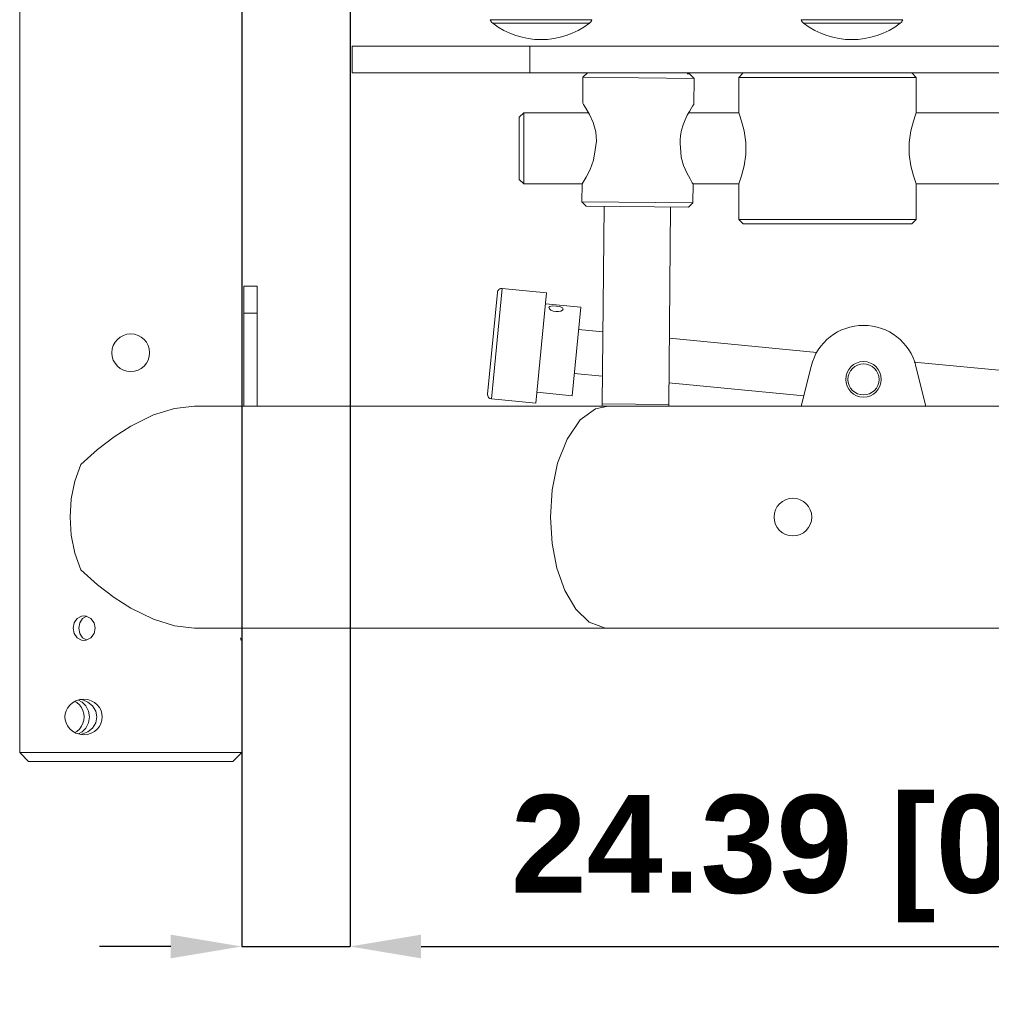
# Model space of a CAD drawing. Header units: millimetres. Extents: x 3925 to 5043, y -86 to 778.
# Tile 23 of 158: x 4326 to 4380, y 200 to 255. Entities that reach past the tile are written whole.
import ezdxf

# ---------------------------------------------------------------- set-up
doc = ezdxf.new("R2010")
doc.units = ezdxf.units.MM
doc.header["$LTSCALE"] = 46.255
doc.header["$PDMODE"] = 3
doc.header["$PDSIZE"] = 1
doc.layers.get('Defpoints').update_dxf_attribs({"linetype": 'CONTINUOUS'})
for name, color, linetype in [('140-154101-01_RIGGDXF_DIMENSION', 7, 'CONTINUOUS'), ('140-154101-0DXF_CONTINUOUS_LINE', 7, 'CONTINUOUS'), ('RUBBER-FOOT-DXF_CONTINUOUS_LINE', 7, 'CONTINUOUS')]:
    doc.layers.add(name, color=color, linetype=linetype)
doc.styles.add('SLDTEXTSTYLE0', font='arialbd.ttf', dxfattribs={"height": 5.5})
doc.dimstyles.new('SLDDIMSTYLE2', dxfattribs={"dimtxt": 5.650301, "dimasz": 4.572, "dimexe": 0, "dimexo": 0.0625, "dimgap": 1.412575, "dimtad": 0, "dimtih": 1, "dimtoh": 1, "dimlfac": 3.5, "dimrnd": 1e-09, "dimzin": 4, "dimdsep": 46, "dimtxsty": 'SLDTEXTSTYLE0', "dimsah": 1, "dimcen": 0.09, "dimadec": 0, "dimazin": 1, "dimtol": 1, "dimtp": 0.5, "dimtm": 0.5, "dimtfac": 1, "dimtdec": 1, "dimtofl": 0, "dimtmove": 0, "dimatfit": 3, "dimfxl": 1, "dimfrac": 2, "dimtolj": 1, "dimarcsym": 0})

# ---------------------------------------------------------------- blocks, each defined once
blk = doc.blocks.new('*D67')
at = {"layer": '140-154101-01_RIGGDXF_DIMENSION', "color": 0, "linetype": 'Continuous', "lineweight": -2}
for p, q in [((4338.113, 271.493), (4338.113, 203.012)), ((4344.211, 266.215), (4344.211, 203.012)), ((4334.113, 203.012), (4330.113, 203.012)), ((4338.113, 203.012), (4344.211, 203.012)), ((4348.211, 203.012), (4395.731, 203.012))]:
    blk.add_line(p, q, dxfattribs=at)
at = {"layer": '140-154101-01_RIGGDXF_DIMENSION', "color": 0, "linetype": 'Continuous'}
for points in [[(4334.113, 203.678), (4334.113, 202.345), (4338.113, 203.012)], [(4348.211, 203.678), (4348.211, 202.345), (4344.211, 203.012)]]:
    blk.add_solid(points, dxfattribs=at)
at = {"layer": 'Defpoints', "color": 0, "linetype": 'Continuous'}
for p in [(4338.113, 271.556), (4344.211, 266.277), (4344.211, 203.012)]:
    blk.add_point(p, dxfattribs=at)
at = {"layer": '140-154101-01_RIGGDXF_DIMENSION', "color": 0, "linetype": 'Continuous', "insert": (4373.971, 207.96), "char_height": 5.5, "attachment_point": 5, "style": 'SLDTEXTSTYLE0'}
blk.add_mtext('\\A1;24.39 [0.96]', dxfattribs=at)

msp = doc.modelspace()

# ---------------------------------------------------------------- linework, layer by layer
at = {"layer": '140-154101-0DXF_CONTINUOUS_LINE', "color": 7, "linetype": 'Continuous', "lineweight": 0}
for p, q in [((4325.6129, 325.1807), (4325.6129, 213.9307)), ((4338.1129, 309.6807), (4338.1129, 233.4307)), ((4344.336, 253.6807), (4344.336, 252.1807)), ((4344.336, 253.6807), (4477.836, 253.6807)), ((4354.336, 253.6807), (4354.336, 252.1807)), ((4344.336, 252.1807), (4477.836, 252.1807)), ((4357.5744, 252.1806), (4357.3221, 251.933)), ((4366.336, 252.1807), (4366.086, 251.9307)), ((4376.086, 251.9307), (4375.836, 252.1807)), ((4357.3086, 250.483), (4357.3221, 251.933)), ((4363.5719, 251.8748), (4357.3221, 251.933)), ((4363.3242, 252.1272), (4363.181, 252.1285)), ((4363.5719, 251.8748), (4363.3242, 252.1272)), ((4363.5719, 251.8748), (4363.5581, 250.3984)), ((4366.086, 249.9307), (4366.086, 251.9307)), ((4376.086, 251.9307), (4366.086, 251.9307)), ((4376.086, 251.9307), (4376.086, 249.9307)), ((4363.5426, 250.3751), (4363.5581, 250.3984)), ((4353.7379, 249.6807), (4353.9879, 249.9307)), ((4353.7379, 249.6807), (4353.7379, 246.1807)), ((4353.9879, 249.9307), (4353.9879, 245.9307)), ((4357.6416, 249.9307), (4353.9879, 249.9307)), ((4366.086, 249.9307), (4363.2688, 249.9307)), ((4394.211, 249.9307), (4376.086, 249.9307)), ((4358.0831, 248.3445), (4358.0066, 247.8475)), ((4353.9879, 245.9307), (4353.7379, 246.1807)), ((4353.9879, 245.9307), (4357.2663, 245.9307)), ((4357.257, 244.9333), (4357.2663, 245.9307)), ((4363.5166, 245.9307), (4363.5068, 244.8751)), ((4363.5166, 245.9307), (4366.086, 245.9307)), ((4366.086, 243.9307), (4366.086, 245.9307)), ((4376.086, 245.9307), (4394.211, 245.9307)), ((4376.086, 245.9307), (4376.086, 243.9307)), ((4357.5047, 244.681), (4357.257, 244.9333)), ((4363.5068, 244.8751), (4357.257, 244.9333)), ((4357.5047, 244.681), (4363.2544, 244.6275)), ((4358.5046, 244.6717), (4358.4012, 233.5471)), ((4362.151, 233.5123), (4362.2545, 244.6368)), ((4363.5068, 244.8751), (4363.2544, 244.6275)), ((4366.086, 243.9307), (4366.336, 243.6807)), ((4376.086, 243.9307), (4366.086, 243.9307)), ((4375.836, 243.6807), (4376.086, 243.9307)), ((4366.336, 243.6807), (4375.836, 243.6807)), ((4338.2379, 240.1807), (4338.9879, 240.1807)), ((4338.2379, 240.1802), (4338.2379, 233.4307)), ((4338.9879, 233.4307), (4338.9879, 240.1802)), ((4352.1718, 233.8277), (4352.7768, 240.0484)), ((4352.7768, 240.0484), (4355.265, 239.8063)), ((4352.5037, 239.8233), (4351.9472, 234.1012)), ((4355.265, 239.8059), (4354.66, 233.5861)), ((4357.1952, 238.9907), (4355.2045, 239.1843)), ((4355.8201, 239.057), (4356.0191, 239.0246)), ((4356.0191, 239.0246), (4356.1646, 238.9679)), ((4356.1646, 238.9679), (4356.2113, 238.8929)), ((4356.1732, 238.8311), (4356.2113, 238.8929)), ((4356.7111, 234.0144), (4357.1951, 238.9904)), ((4338.2379, 238.6603), (4338.9879, 238.6603)), ((4356.0796, 238.779), (4356.1732, 238.8311)), ((4358.439, 237.6138), (4357.0741, 237.7465)), ((4370.4774, 236.4429), (4362.1858, 237.2494)), ((4369.6045, 233.4307), (4370.1599, 235.6648)), ((4395.2581, 234.0326), (4375.9693, 235.9087)), ((4376.0658, 235.6648), (4376.6212, 233.4307)), ((4358.4157, 235.1043), (4356.8321, 235.2583)), ((4369.7466, 234.0022), (4362.1624, 234.7398)), ((4356.7111, 234.0141), (4354.7205, 234.2078)), ((4335.4477, 233.4307), (4358.7373, 233.4307)), ((4352.1718, 233.8277), (4354.66, 233.5857)), ((4358.4012, 233.5471), (4362.151, 233.5123)), ((4358.739, 233.4307), (4409.3326, 233.4307)), ((4328.992, 221.2293), (4328.9336, 220.9307)), ((4329.1573, 221.4684), (4328.992, 221.2293)), ((4329.401, 221.601), (4329.1573, 221.4684)), ((4328.673, 220.6326), (4328.6144, 220.9307)), ((4328.8398, 220.3926), (4328.673, 220.6326)), ((4328.9336, 220.9307), (4328.9918, 220.6324)), ((4328.9918, 220.6324), (4329.1567, 220.3934)), ((4335.4477, 220.9307), (4463.7369, 220.9307)), ((4338.1129, 220.5112), (4338.1112, 220.9307)), ((4329.1567, 220.3934), (4329.3816, 220.2708)), ((4338.0369, 220.3938), (4338.0737, 220.2607)), ((4338.0737, 220.2607), (4338.0888, 220.2432)), ((4338.1129, 220.5112), (4338.1129, 213.9307)), ((4328.7256, 215.0538), (4328.8332, 215.1184)), ((4326.1129, 213.4307), (4325.6129, 213.9307)), ((4325.6129, 213.9307), (4338.1129, 213.9307)), ((4337.6129, 213.4307), (4338.1129, 213.9307)), ((4326.1134, 213.4307), (4337.6124, 213.4307))]:
    msp.add_line(p, q, dxfattribs=at)
for points in [[(4357.3086, 250.483), (4357.3575, 250.4086), (4357.4896, 250.1989), (4357.69, 249.8452)], [(4363.1945, 249.7982), (4363.3158, 250.0144), (4363.4186, 250.1835), (4363.4955, 250.3037), (4363.5426, 250.3751)], [(4357.69, 249.8452), (4357.9001, 249.3821), (4358.0462, 248.8668), (4358.0831, 248.3445)], [(4362.7828, 248.3875), (4362.8032, 248.6667), (4362.8605, 248.9633), (4362.9517, 249.2598), (4363.0677, 249.5425), (4363.1945, 249.7982)], [(4366.086, 249.9307), (4366.1314, 249.8142), (4366.2533, 249.4651), (4366.3982, 248.9182), (4366.491, 248.2679), (4366.491, 247.5934), (4366.3982, 246.9431), (4366.2533, 246.3962), (4366.1314, 246.0471), (4366.086, 245.9307)], [(4376.086, 245.9307), (4376.0405, 246.0471), (4375.9186, 246.3962), (4375.7737, 246.9431), (4375.6809, 247.5934), (4375.6809, 248.2679), (4375.7737, 248.9182), (4375.9186, 249.4651), (4376.0405, 249.8142), (4376.086, 249.9307)], [(4362.8125, 247.9875), (4362.7891, 248.187), (4362.7828, 248.3875)], [(4358.0066, 247.8475), (4357.9147, 247.2748), (4357.7216, 246.7465), (4357.4994, 246.3127), (4357.3281, 246.0272), (4357.2663, 245.9307)], [(4363.5166, 245.9307), (4363.4725, 246.0013), (4363.3457, 246.2143), (4363.1673, 246.5497), (4362.988, 246.9684), (4362.8551, 247.4465), (4362.8125, 247.9875)], [(4355.4046, 238.9714), (4355.4636, 239.0354), (4355.6196, 239.0636), (4355.8201, 239.057)], [(4355.4046, 238.9714), (4355.4296, 238.904), (4355.5089, 238.8361), (4355.6344, 238.7788), (4355.7899, 238.7466)], [(4355.7899, 238.7466), (4355.9459, 238.7478), (4356.0796, 238.779)], [(4331.8629, 232.3004), (4333.1525, 232.9299), (4334.3343, 233.3006), (4335.4478, 233.4307)], [(4358.7373, 233.4307), (4358.0266, 233.2795), (4357.1666, 232.6535), (4356.4236, 231.5736), (4355.8933, 230.2149), (4355.5849, 228.7222), (4355.4843, 227.1807)], [(4329.0602, 230.1492), (4329.9853, 230.9869), (4330.9287, 231.707), (4331.8629, 232.3004)], [(4329.0602, 230.1492), (4328.722, 229.2057), (4328.5154, 228.2071), (4328.4459, 227.1807)], [(4328.4459, 227.1807), (4328.5154, 226.1542), (4328.722, 225.1556), (4329.0602, 224.2121)], [(4355.4843, 227.1807), (4355.5781, 225.6906), (4355.8511, 224.2977), (4356.2974, 223.0472), (4356.9256, 221.9901), (4357.6756, 221.2731), (4358.534, 220.9429), (4358.7384, 220.9307)], [(4331.8629, 222.061), (4330.9287, 222.6543), (4329.9853, 223.3744), (4329.0602, 224.2121)], [(4335.4477, 220.9307), (4334.3245, 221.0628), (4333.1475, 221.4334), (4331.8629, 222.061)], [(4328.6144, 220.9307), (4328.673, 221.2287), (4328.8392, 221.4682)], [(4328.8392, 221.4682), (4329.0831, 221.6008), (4329.2216, 221.6182)], [(4329.2216, 221.6182), (4329.3605, 221.601), (4329.6157, 221.4686), (4329.7959, 221.2289), (4329.8606, 220.9307)], [(4329.8606, 220.9307), (4329.7963, 220.6334), (4329.6169, 220.3938), (4329.3622, 220.2607), (4329.2216, 220.2432)], [(4329.2216, 220.2432), (4329.0848, 220.2601), (4328.8398, 220.3926)], [(4328.1628, 215.9307), (4328.178, 216.0983), (4328.2257, 216.2683), (4328.3086, 216.4345), (4328.4291, 216.5911), (4328.5884, 216.7299), (4328.78, 216.8382), (4328.9955, 216.9072), (4329.2215, 216.9307)], [(4329.1682, 216.293), (4329.0862, 216.4624), (4328.9718, 216.6163), (4328.8283, 216.7466), (4328.7255, 216.8074)], [(4328.9204, 216.8831), (4329.126, 216.7717), (4329.3376, 216.5578)], [(4329.953, 215.9307), (4329.8924, 216.2616), (4329.7137, 216.5579), (4329.4511, 216.7718), (4329.1668, 216.8874), (4329.0233, 216.91)], [(4329.2215, 216.9307), (4329.4399, 216.9085), (4329.6451, 216.8444), (4329.8284, 216.743), (4329.9821, 216.612), (4330.1039, 216.4573), (4330.1903, 216.288), (4330.2416, 216.1099), (4330.2582, 215.9307)], [(4329.2337, 215.9344), (4329.2172, 216.1146), (4329.1682, 216.293)], [(4329.3376, 216.5578), (4329.4872, 216.2617), (4329.5389, 215.9307)], [(4329.2215, 214.9307), (4328.9933, 214.9546), (4328.7794, 215.0234), (4328.588, 215.1317), (4328.4295, 215.2698), (4328.309, 215.4262), (4328.2259, 215.5925), (4328.178, 215.7631), (4328.1628, 215.9307)], [(4329.17, 215.5734), (4329.218, 215.7514), (4329.2337, 215.9306)], [(4330.2582, 215.9307), (4330.2413, 215.7502), (4330.1896, 215.5715), (4330.1025, 215.4017), (4329.9801, 215.2472), (4329.8255, 215.1164), (4329.6422, 215.0157), (4329.4369, 214.9522), (4329.2215, 214.9307)], [(4329.5389, 215.9307), (4329.4872, 215.5996), (4329.3376, 215.3035)], [(4329.4511, 215.0895), (4329.7137, 215.3034), (4329.8924, 215.5997), (4329.953, 215.9307)], [(4328.8332, 215.1184), (4328.9758, 215.2494), (4329.0893, 215.4041), (4329.17, 215.5734)], [(4329.3376, 215.3035), (4329.126, 215.0896), (4328.9202, 214.9781)], [(4329.024, 214.9514), (4329.1668, 214.9739), (4329.4511, 215.0895)]]:
    msp.add_lwpolyline(points, dxfattribs=at)
for centre, radius in [((4331.8629, 236.4307), 1.0625), ((4373.1129, 234.9307), 1), ((4373.1129, 234.9307), 0.875), ((4369.1379, 227.1807), 1.0625)]:
    msp.add_circle(centre, radius, dxfattribs=at)
for centre, radius, start, end in [((4352.7526, 239.7995), 0.25, 84.44469, 174.44469), ((4373.1129, 234.9307), 3.0428, 13.96101, 166.03899), ((4352.196, 234.0765), 0.25, 174.44469, 264.44469), ((4360.2761, 233.5297), 1.875, 179.46712, 183.08084), ((4360.2761, 233.5297), 1.875, 356.92786, 359.46712)]:
    msp.add_arc(centre, radius, start, end, dxfattribs=at)
at = {"layer": 'RUBBER-FOOT-DXF_CONTINUOUS_LINE', "color": 7, "linetype": 'Continuous', "lineweight": 0}
for p, q in [((4352.1051, 255.1762), (4357.8168, 255.1762)), ((4352.2399, 254.9751), (4357.682, 254.9751)), ((4369.6051, 255.1762), (4375.3168, 255.1762)), ((4369.7399, 254.9751), (4375.182, 254.9751))]:
    msp.add_line(p, q, dxfattribs=at)
for centre, radius, start, end in [((4352.4673, 255.2732), 0.375, 195, 232.66025), ((4354.961, 258.5419), 4.4862, 232.66025, 307.33975), ((4357.4546, 255.2732), 0.375, 307.33975, 345), ((4369.9673, 255.2732), 0.375, 195, 232.66025), ((4372.461, 258.5419), 4.4862, 232.66025, 307.33975), ((4374.9546, 255.2732), 0.375, 307.33975, 345)]:
    msp.add_arc(centre, radius, start, end, dxfattribs=at)

# ---------------------------------------------------------------- dimensions: what is measured, and where the dimension line sits
at = {"layer": '140-154101-01_RIGGDXF_DIMENSION', "color": 2, "linetype": 'Continuous'}
dim = msp.add_linear_dim(base=(4344.211, 203.0116), p1=(4338.1129, 271.5557), p2=(4344.211, 266.2772), angle=0, dimstyle='SLDDIMSTYLE2', override={"dimtxt": 5, "dimasz": 4, "dimtad": 1, "dimtih": 0, "dimtoh": 0, "dimlfac": 4, "dimtol": 0, "dimtp": 0.01, "dimtm": 0.01, "dimtdec": 2, "dimtofl": 1, "dimtzin": 0}, dxfattribs=at)
dim.commit()
dim.dimension.update_dxf_attribs({"geometry": '*D67', "text_midpoint": (4373.9709, 203.0116), "dimtype": 160})

doc.saveas('drawing.dxf')
